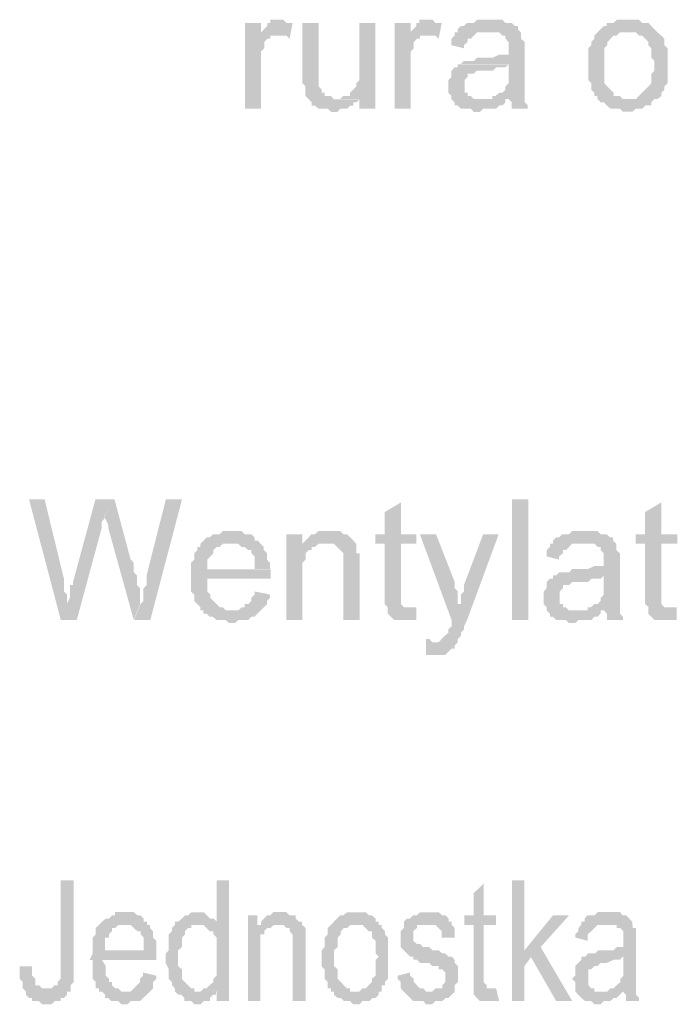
# Model space of a CAD drawing. Header units: millimetres. Extents: x -523 to 1404227, y -783705 to 1038705.
# Tile 244 of 256: x 422213 to 423090, y 245686 to 246999. Entities that reach past the tile are written whole.
import ezdxf

# ---------------------------------------------------------------- set-up
doc = ezdxf.new("R2010")
doc.units = ezdxf.units.MM
doc.linetypes.add('ACAD_ISO08W100', pattern=[36, 24, -3, 6, -3])
doc.layers.add('!!ELEKTRYKA', color=7, linetype='Continuous')

msp = doc.modelspace()

# ---------------------------------------------------------------- hatches: boundary and pattern name
at = {"layer": '!!ELEKTRYKA', "linetype": 'ACAD_ISO08W100'}
for points in [[(422535.01, 246994.28), (422513.46, 246994.28), (422513.46, 246880), (422535.01, 246880), (422535.01, 246939.25), (422535.01, 246943.48), (422535.01, 246947.71), (422535.01, 246951.93), (422535.01, 246956.16), (422539.15, 246960.39), (422539.15, 246964.61), (422539.15, 246964.61), (422539.15, 246968.84), (422543.3, 246973.07), (422547.44, 246973.07), (422547.44, 246977.29), (422551.58, 246977.29), (422555.73, 246977.29), (422535.01, 246977.29)], [(422560.54, 246998.47), (422556.4, 246998.47), (422551.43, 246998.47), (422547.28, 246998.47), (422547.28, 246994.24), (422543.14, 246994.24), (422543.14, 246990.02), (422539, 246985.79), (422534.86, 246981.57), (422534.86, 246977.26), (422556.4, 246977.26), (422560.54, 246977.26), (422564.68, 246977.26), (422568.83, 246977.26), (422572.97, 246973.03), (422577.11, 246994.24), (422572.97, 246994.24), (422568.83, 246994.24), (422564.68, 246998.47), (422564.68, 246998.47)], [(422611.59, 246994.18), (422590.06, 246994.18), (422590.06, 246922.21), (422590.06, 246922.21), (422590.06, 246917.99), (422590.06, 246913.76), (422594.2, 246909.54), (422594.2, 246905.31), (422594.2, 246901.09), (422594.2, 246896.87), (422598.34, 246892.56), (422598.34, 246892.56), (422602.48, 246888.33), (422602.48, 246884.11), (422606.62, 246884.11), (422611.59, 246879.89), (422615.73, 246879.89), (422619.88, 246879.89), (422624.02, 246879.89), (422628.16, 246875.66), (422632.3, 246875.66), (422632.3, 246875.66), (422636.44, 246875.66), (422640.58, 246879.89), (422644.72, 246879.89), (422649.69, 246879.89), (422653.83, 246884.11), (422657.97, 246884.11), (422657.97, 246888.33), (422662.11, 246888.33), (422666.26, 246892.56), (422636.44, 246892.56), (422632.3, 246892.56), (422628.16, 246896.87), (422624.02, 246896.87), (422619.88, 246896.87), (422619.88, 246901.09), (422615.73, 246901.09), (422615.73, 246905.31), (422611.59, 246909.54), (422611.59, 246913.76), (422611.59, 246917.99), (422611.59, 246922.21), (422611.59, 246926.43), (422611.59, 246930.66)], [(422687.49, 246994.18), (422665.96, 246994.18), (422665.96, 246934.9), (422665.96, 246930.68), (422665.96, 246926.46), (422665.96, 246922.24), (422665.96, 246918.02), (422661.82, 246913.79), (422661.82, 246909.57), (422661.82, 246909.57), (422657.68, 246905.27), (422653.54, 246901.04), (422653.54, 246896.82), (422653.54, 246896.82), (422665.96, 246896.82), (422665.96, 246879.93), (422687.49, 246879.93)], [(422734.4, 246994.21), (422712.89, 246994.21), (422712.89, 246879.85), (422734.4, 246879.85), (422734.4, 246939.18), (422734.4, 246943.4), (422734.4, 246947.62), (422734.4, 246951.84), (422734.4, 246956.06), (422738.54, 246960.28), (422738.54, 246964.59), (422738.54, 246964.59), (422738.54, 246968.81), (422742.68, 246973.03), (422746.81, 246973.03), (422746.81, 246977.25), (422750.95, 246977.25), (422755.09, 246977.25), (422734.4, 246977.25)], [(422759.24, 246998.5), (422755.1, 246998.5), (422750.14, 246998.5), (422746, 246998.5), (422746, 246994.28), (422741.86, 246994.28), (422741.86, 246990.06), (422737.73, 246985.76), (422733.59, 246981.54), (422733.59, 246977.32), (422755.1, 246977.32), (422759.24, 246977.32), (422763.37, 246977.32), (422767.51, 246977.32), (422771.65, 246973.1), (422775.78, 246994.28), (422771.65, 246994.28), (422767.51, 246994.28), (422763.37, 246998.5), (422763.37, 246998.5)], [(422839.25, 246998.47), (422839.25, 246998.47), (422835.11, 246998.47), (422830.98, 246998.47), (422826.85, 246998.47), (422822.71, 246998.47), (422818.58, 246994.25), (422813.61, 246994.25), (422809.48, 246994.25), (422805.34, 246990.04), (422801.21, 246990.04), (422797.07, 246985.82), (422797.07, 246981.6), (422835.11, 246981.6), (422839.25, 246981.6), (422843.38, 246981.6), (422847.52, 246981.6), (422852.48, 246981.6), (422856.62, 246977.3), (422860.75, 246977.3), (422860.75, 246973.08), (422860.75, 246973.08), (422864.88, 246968.87), (422864.88, 246964.65), (422864.88, 246960.43), (422864.88, 246960.43), (422864.88, 246951.91), (422864.88, 246951.91), (422860.75, 246951.91), (422856.62, 246951.91), (422856.62, 246951.91), (422852.48, 246951.91), (422843.38, 246947.7), (422839.25, 246947.7), (422835.11, 246947.7), (422830.98, 246947.7), (422822.71, 246947.7), (422818.58, 246943.48), (422813.61, 246943.48), (422813.61, 246943.48), (422809.48, 246943.48), (422805.34, 246943.48), (422801.21, 246939.26), (422864.88, 246939.26), (422864.88, 246930.74), (422864.88, 246926.53), (422864.88, 246922.31), (422864.88, 246918.09), (422864.88, 246913.87), (422860.75, 246909.57), (422860.75, 246909.57), (422860.75, 246905.36), (422856.62, 246901.14), (422852.48, 246901.14), (422847.52, 246896.92), (422843.38, 246896.92), (422843.38, 246892.7), (422864.88, 246892.7), (422864.88, 246892.7), (422869.02, 246888.4), (422869.02, 246884.19), (422869.02, 246879.97), (422890.52, 246879.97), (422890.52, 246879.97), (422890.52, 246884.19), (422886.39, 246888.4), (422886.39, 246892.7), (422886.39, 246896.92), (422886.39, 246896.92), (422886.39, 246901.14), (422886.39, 246905.36), (422886.39, 246909.57), (422886.39, 246913.87), (422886.39, 246922.31), (422886.39, 246926.53), (422886.39, 246956.13), (422886.39, 246956.13), (422886.39, 246960.43), (422886.39, 246964.65), (422886.39, 246968.87), (422881.42, 246973.08), (422881.42, 246973.08), (422881.42, 246977.3), (422881.42, 246981.6), (422877.29, 246985.82), (422877.29, 246990.04), (422873.15, 246990.04), (422869.02, 246994.25), (422864.88, 246994.25), (422860.75, 246994.25), (422856.62, 246998.47), (422852.48, 246998.47), (422847.52, 246998.47), (422843.38, 246998.47)], [(423025.5, 246998.53), (423025.5, 246998.53), (423017.25, 246998.53), (423013.12, 246998.53), (423008.99, 246998.53), (423004.86, 246994.24), (423000.73, 246994.24), (422995.78, 246994.24), (422995.78, 246990.03), (422991.65, 246990.03), (422987.52, 246985.82), (422987.52, 246985.82), (422983.39, 246981.52), (423025.5, 246981.52), (423025.5, 246981.52), (423029.63, 246981.52), (423034.59, 246981.52), (423038.72, 246977.31), (423042.85, 246977.31), (423046.98, 246973.1), (423046.98, 246973.1), (423051.1, 246968.89), (423051.1, 246964.59), (423055.23, 246960.38), (423055.23, 246956.17), (423055.23, 246951.96), (423055.23, 246947.67), (423059.36, 246943.45), (423059.36, 246939.24), (423059.36, 246939.24), (423059.36, 246930.74), (423055.23, 246926.52), (423055.23, 246922.31), (423055.23, 246918.1), (423055.23, 246913.81), (423051.1, 246909.6), (423051.1, 246909.6), (423046.98, 246905.38), (423046.98, 246905.38), (423042.85, 246901.09), (423038.72, 246896.88), (423038.72, 246896.88), (423034.59, 246892.67), (423029.63, 246892.67), (423025.5, 246892.67), (422983.39, 246892.67), (422987.52, 246888.45), (422991.65, 246888.45), (422995.78, 246884.16), (422995.78, 246884.16), (423000.73, 246879.95), (423004.86, 246879.95), (423008.99, 246879.95), (423013.12, 246879.95), (423017.25, 246875.74), (423025.5, 246875.74), (423025.5, 246875.74), (423029.63, 246875.74), (423034.59, 246879.95), (423038.72, 246879.95), (423042.85, 246879.95), (423046.98, 246884.16), (423051.1, 246884.16), (423055.23, 246884.16), (423055.23, 246888.45), (423059.36, 246892.67), (423063.49, 246892.67), (423068.45, 246896.88), (423068.45, 246901.09), (423072.58, 246905.38), (423072.58, 246905.38), (423072.58, 246909.6), (423076.7, 246913.81), (423076.7, 246913.81), (423076.7, 246918.1), (423076.7, 246922.31), (423076.7, 246930.74), (423076.7, 246935.03), (423076.7, 246939.24), (423076.7, 246943.45), (423076.7, 246947.67), (423076.7, 246951.96), (423076.7, 246956.17), (423076.7, 246960.38), (423072.58, 246964.59), (423072.58, 246968.89), (423072.58, 246973.1), (423068.45, 246977.31), (423063.49, 246981.52), (423063.49, 246981.52), (423059.36, 246985.82), (423055.23, 246990.03), (423055.23, 246990.03), (423051.1, 246994.24), (423046.98, 246994.24), (423042.85, 246994.24), (423038.72, 246998.53), (423034.59, 246998.53), (423029.63, 246998.53)], [(422797.06, 246981.54), (422792.93, 246981.54), (422792.93, 246977.32), (422788.79, 246973.1), (422788.79, 246968.8), (422788.79, 246964.59), (422805.33, 246960.37), (422805.33, 246964.59), (422810.3, 246968.8), (422810.3, 246973.1), (422814.43, 246973.1), (422818.57, 246977.32), (422818.57, 246977.32), (422822.7, 246981.54), (422826.84, 246981.54), (422830.97, 246981.54), (422835.11, 246981.54)], [(422983.36, 246981.52), (422983.36, 246981.52), (422979.23, 246977.31), (422979.23, 246973.01), (422975.1, 246968.8), (422975.1, 246964.59), (422970.97, 246960.38), (422970.97, 246956.08), (422970.97, 246951.87), (422970.97, 246947.66), (422970.97, 246943.45), (422970.97, 246939.15), (422970.97, 246939.15), (422970.97, 246930.73), (422970.97, 246926.52), (422970.97, 246922.22), (422970.97, 246918.01), (422975.1, 246913.8), (422975.1, 246909.59), (422975.1, 246905.29), (422979.23, 246901.08), (422979.23, 246896.87), (422983.36, 246896.87), (422983.36, 246892.57), (423026.3, 246892.57), (423022.17, 246892.57), (423017.22, 246892.57), (423013.09, 246896.87), (423008.96, 246896.87), (423004.83, 246896.87), (423004.83, 246901.08), (423000.7, 246905.29), (423000.7, 246905.29), (422996.57, 246909.59), (422996.57, 246909.59), (422992.44, 246913.8), (422992.44, 246918.01), (422992.44, 246922.22), (422992.44, 246926.52), (422992.44, 246930.73), (422992.44, 246939.15), (422992.44, 246939.15), (422992.44, 246943.45), (422992.44, 246947.66), (422992.44, 246951.87), (422992.44, 246956.08), (422992.44, 246960.38), (422996.57, 246964.59), (422996.57, 246968.8), (423000.7, 246973.01), (423000.7, 246973.01), (423004.83, 246977.31), (423008.96, 246977.31), (423013.09, 246981.52), (423017.22, 246981.52), (423022.17, 246981.52), (423026.3, 246981.52)], [(422801.19, 246939.17), (422797.06, 246939.17), (422797.06, 246934.95), (422792.92, 246934.95), (422788.79, 246930.73), (422788.79, 246926.51), (422788.79, 246922.29), (422784.65, 246917.99), (422784.65, 246913.78), (422784.65, 246909.56), (422784.65, 246909.56), (422784.65, 246905.34), (422784.65, 246901.12), (422788.79, 246896.82), (422788.79, 246892.6), (422792.92, 246888.39), (422792.92, 246888.39), (422792.92, 246884.17), (422797.06, 246884.17), (422801.19, 246879.95), (422806.16, 246879.95), (422810.29, 246879.95), (422814.43, 246879.95), (422818.56, 246875.65), (422822.7, 246875.65), (422826.83, 246875.65), (422830.97, 246879.95), (422835.1, 246879.95), (422840.06, 246879.95), (422844.2, 246879.95), (422848.34, 246879.95), (422852.47, 246884.17), (422856.61, 246884.17), (422860.74, 246888.39), (422860.74, 246892.6), (422826.83, 246892.6), (422826.83, 246892.6), (422822.7, 246892.6), (422818.56, 246892.6), (422814.43, 246896.82), (422810.29, 246896.82), (422810.29, 246901.12), (422806.16, 246901.12), (422806.16, 246905.34), (422806.16, 246909.56), (422806.16, 246913.78), (422806.16, 246917.99), (422810.29, 246922.29), (422810.29, 246922.29), (422810.29, 246926.51), (422814.43, 246926.51), (422818.56, 246926.51), (422822.7, 246930.73), (422826.83, 246930.73), (422830.97, 246930.73), (422835.1, 246930.73), (422840.06, 246930.73), (422844.2, 246930.73), (422848.34, 246934.95), (422852.47, 246934.95), (422856.61, 246934.95), (422860.74, 246934.95), (422864.88, 246939.17)], [(422652.85, 246896.88), (422648.71, 246896.88), (422644.57, 246896.88), (422640.43, 246892.66), (422636.29, 246892.66), (422666.1, 246892.66), (422666.1, 246896.88)], [(422246.47, 246359.26), (422225.71, 246359.26), (422268.07, 246198.32), (422276.37, 246219.5), (422276.37, 246223.73), (422276.37, 246227.97), (422276.37, 246232.2), (422272.22, 246236.44), (422272.22, 246240.67), (422272.22, 246244.91), (422272.22, 246249.14), (422272.22, 246253.38)], [(422340.03, 246359.29), (422314.3, 246359.29), (422284.41, 246249.2), (422284.41, 246249.2), (422284.41, 246244.97), (422280.26, 246244.97), (422280.26, 246240.73), (422280.26, 246232.27), (422280.26, 246228.03), (422276.11, 246219.56), (422267.81, 246198.39), (422289.39, 246198.39), (422322.6, 246321.18), (422322.6, 246321.18), (422322.6, 246325.42), (422322.6, 246329.65), (422326.75, 246333.88), (422326.75, 246338.12)], [(422339.6, 246359.24), (422327.15, 246338.08), (422327.15, 246338.08), (422327.15, 246333.85), (422327.15, 246333.85), (422331.3, 246325.39), (422331.3, 246321.16), (422365.32, 246198.42), (422373.62, 246219.58), (422373.62, 246223.82), (422373.62, 246228.05), (422373.62, 246232.28), (422373.62, 246236.51), (422373.62, 246240.74), (422369.47, 246244.98), (422369.47, 246249.21), (422369.47, 246253.44), (422369.47, 246257.67), (422365.32, 246261.91), (422365.32, 246266.14), (422365.32, 246274.6), (422361.17, 246278.83)], [(422429.67, 246359.17), (422408.1, 246359.17), (422382.38, 246257.55), (422382.38, 246249.08), (422382.38, 246244.85), (422378.24, 246240.62), (422378.24, 246236.39), (422378.24, 246232.16), (422378.24, 246227.93), (422378.24, 246223.7), (422374.09, 246219.47), (422365.79, 246198.31), (422387.36, 246198.31)], [(422721.29, 246354.97), (422699.77, 246342.22), (422699.77, 246312.59), (422687.36, 246312.59), (422687.36, 246299.93), (422699.77, 246299.93), (422699.77, 246232.23), (422699.77, 246232.23), (422699.77, 246223.71), (422699.77, 246219.49), (422703.91, 246215.27), (422733.7, 246215.27), (422729.57, 246215.27), (422725.43, 246215.27), (422725.43, 246215.27), (422721.29, 246219.49), (422721.29, 246219.49), (422721.29, 246223.71), (422721.29, 246232.23), (422721.29, 246299.93), (422741.98, 246299.93), (422741.98, 246312.59), (422721.29, 246312.59)], [(423068.3, 246354.99), (423046.83, 246342.28), (423046.83, 246312.64), (423034.45, 246312.64), (423034.45, 246299.93), (423046.83, 246299.93), (423046.83, 246232.24), (423046.83, 246232.24), (423046.83, 246223.74), (423046.83, 246219.53), (423051.79, 246215.23), (423080.68, 246215.23), (423076.55, 246215.23), (423072.43, 246215.23), (423072.43, 246215.23), (423068.3, 246219.53), (423068.3, 246219.53), (423068.3, 246223.74), (423068.3, 246232.24), (423068.3, 246299.93), (423089.76, 246299.93), (423089.76, 246312.64), (423068.3, 246312.64)], [(422496.4, 246316.96), (422492.26, 246316.96), (422488.11, 246316.96), (422483.97, 246316.96), (422479.82, 246312.73), (422475.67, 246312.73), (422470.7, 246312.73), (422466.56, 246308.42), (422462.41, 246308.42), (422458.26, 246304.19), (422454.12, 246299.96), (422496.4, 246299.96), (422496.4, 246299.96), (422500.55, 246299.96), (422504.69, 246299.96), (422508.84, 246295.73), (422512.98, 246295.73), (422517.96, 246291.51), (422522.1, 246291.51), (422522.1, 246287.28), (422522.1, 246287.28), (422526.25, 246283.05), (422526.25, 246278.82), (422526.25, 246274.59), (422526.25, 246266.14), (422462.41, 246266.14), (422546.97, 246266.14), (422546.97, 246270.37), (422546.97, 246274.59), (422542.83, 246278.82), (422542.83, 246283.05), (422542.83, 246287.28), (422538.68, 246291.51), (422538.68, 246295.73), (422534.54, 246299.96), (422534.54, 246299.96), (422530.39, 246304.19), (422526.25, 246304.19), (422526.25, 246308.42), (422522.1, 246312.73), (422517.96, 246312.73), (422512.98, 246312.73), (422508.84, 246316.96), (422504.69, 246316.96), (422500.55, 246316.96)], [(422590.21, 246312.65), (422568.67, 246312.65), (422568.67, 246198.34), (422590.21, 246198.34), (422590.21, 246261.87), (422590.21, 246266.1), (422590.21, 246270.32), (422590.21, 246274.55), (422594.35, 246278.77), (422594.35, 246283), (422594.35, 246287.22), (422598.49, 246291.45), (422598.49, 246291.45), (422602.63, 246291.45), (422602.63, 246295.75), (422606.77, 246295.75), (422590.21, 246295.75)], [(422624.02, 246316.86), (422624.02, 246316.86), (422619.88, 246316.86), (422615.73, 246316.86), (422611.59, 246316.86), (422606.62, 246312.64), (422602.48, 246312.64), (422598.34, 246308.41), (422598.34, 246308.41), (422594.2, 246304.11), (422590.06, 246299.88), (422619.88, 246299.88), (422624.02, 246299.88), (422628.16, 246299.88), (422632.3, 246299.88), (422636.44, 246295.66), (422636.44, 246295.66), (422640.58, 246291.44), (422644.72, 246287.21), (422644.72, 246287.21), (422644.72, 246282.99), (422644.72, 246278.76), (422644.72, 246274.54), (422644.72, 246270.32), (422644.72, 246198.34), (422666.26, 246198.34), (422666.26, 246270.32), (422666.26, 246270.32), (422666.26, 246278.76), (422666.26, 246282.99), (422666.26, 246287.21), (422662.11, 246287.21), (422662.11, 246291.44), (422662.11, 246295.66), (422662.11, 246299.88), (422657.97, 246304.11), (422657.97, 246304.11), (422653.83, 246308.41), (422649.69, 246312.64), (422644.72, 246312.64), (422644.72, 246312.64), (422640.58, 246316.86), (422636.44, 246316.86), (422628.16, 246316.86)], [(422768.21, 246312.59), (422746.7, 246312.59), (422788.89, 246198.35), (422802.13, 246219.44), (422797.16, 246219.44), (422797.16, 246227.96), (422797.16, 246232.18), (422797.16, 246236.4), (422793.03, 246240.62), (422793.03, 246244.84), (422793.03, 246249.14)], [(422851.77, 246312.72), (422831.09, 246312.72), (422805.45, 246244.97), (422805.45, 246244.97), (422805.45, 246240.67), (422805.45, 246236.45), (422801.31, 246232.23), (422801.31, 246228.02), (422801.31, 246223.8), (422801.31, 246219.58), (422788.9, 246198.4), (422788.9, 246198.4), (422788.9, 246194.1), (422788.9, 246189.88), (422784.77, 246185.66), (422784.77, 246181.45), (422779.81, 246177.23), (422779.81, 246177.23), (422779.81, 246177.23), (422775.67, 246173.01), (422775.67, 246173.01), (422771.53, 246168.71), (422763.26, 246168.71), (422797.18, 246168.71), (422797.18, 246173.01), (422797.18, 246173.01), (422801.31, 246177.23), (422801.31, 246181.45), (422805.45, 246185.66), (422805.45, 246189.88), (422809.58, 246198.4)], [(422966.18, 246316.95), (422966.18, 246316.95), (422962.05, 246316.95), (422957.92, 246316.95), (422953.79, 246316.95), (422949.66, 246316.95), (422945.52, 246312.65), (422941.39, 246312.65), (422936.44, 246312.65), (422932.31, 246308.44), (422928.18, 246308.44), (422924.04, 246304.23), (422924.04, 246300.01), (422962.05, 246300.01), (422966.18, 246300.01), (422970.31, 246300.01), (422974.44, 246300.01), (422979.4, 246300.01), (422983.53, 246295.72), (422987.66, 246295.72), (422987.66, 246291.5), (422987.66, 246291.5), (422991.79, 246287.29), (422991.79, 246283.08), (422991.79, 246278.86), (422991.79, 246278.86), (422991.79, 246270.35), (422991.79, 246270.35), (422987.66, 246270.35), (422983.53, 246270.35), (422983.53, 246270.35), (422979.4, 246270.35), (422970.31, 246266.14), (422966.18, 246266.14), (422962.05, 246266.14), (422957.92, 246266.14), (422949.66, 246266.14), (422945.52, 246261.93), (422941.39, 246261.93), (422941.39, 246261.93), (422936.44, 246261.93), (422932.31, 246261.93), (422928.18, 246257.63), (422991.79, 246257.63), (422991.79, 246249.2), (422991.79, 246244.99), (422991.79, 246240.69), (422991.79, 246236.48), (422991.79, 246232.27), (422987.66, 246228.05), (422987.66, 246228.05), (422987.66, 246223.76), (422983.53, 246219.54), (422979.4, 246219.54), (422974.44, 246215.33), (422970.31, 246215.33), (422970.31, 246211.12), (422991.79, 246211.12), (422991.79, 246211.12), (422995.92, 246206.82), (422995.92, 246202.61), (422995.92, 246198.39), (423017.4, 246198.39), (423017.4, 246198.39), (423017.4, 246202.61), (423013.27, 246206.82), (423013.27, 246211.12), (423013.27, 246215.33), (423013.27, 246215.33), (423013.27, 246219.54), (423013.27, 246223.76), (423013.27, 246228.05), (423013.27, 246232.27), (423013.27, 246240.69), (423013.27, 246244.99), (423013.27, 246274.57), (423013.27, 246274.57), (423013.27, 246278.86), (423013.27, 246283.08), (423013.27, 246287.29), (423008.31, 246291.5), (423008.31, 246291.5), (423008.31, 246295.72), (423008.31, 246300.01), (423004.18, 246304.23), (423004.18, 246308.44), (423000.05, 246308.44), (422995.92, 246312.65), (422991.79, 246312.65), (422987.66, 246312.65), (422983.53, 246316.95), (422979.4, 246316.95), (422974.44, 246316.95), (422970.31, 246316.95)], [(422454.14, 246299.96), (422454.14, 246299.96), (422454.14, 246295.73), (422449.99, 246295.73), (422449.99, 246291.51), (422445.84, 246287.28), (422445.84, 246283.05), (422445.84, 246278.82), (422441.7, 246274.51), (422441.7, 246270.28), (422441.7, 246266.05), (422441.7, 246261.82), (422441.7, 246253.37), (422441.7, 246249.14), (422441.7, 246244.91), (422441.7, 246240.68), (422441.7, 246236.45), (422445.84, 246232.22), (422445.84, 246227.99), (422445.84, 246223.77), (422449.99, 246219.54), (422449.99, 246219.54), (422454.14, 246215.31), (422454.14, 246211.08), (422496.42, 246211.08), (422496.42, 246211.08), (422492.28, 246211.08), (422488.13, 246211.08), (422483.98, 246215.31), (422479.84, 246215.31), (422475.69, 246219.54), (422471.55, 246223.77), (422471.55, 246223.77), (422471.55, 246223.77), (422467.4, 246227.99), (422467.4, 246232.22), (422463.26, 246236.45), (422463.26, 246240.68), (422463.26, 246244.91), (422463.26, 246253.37), (422547.83, 246253.37), (422547.83, 246253.37), (422547.83, 246257.59), (422547.83, 246261.82), (422547.83, 246266.05), (422463.26, 246266.05), (422463.26, 246266.05), (422463.26, 246274.51), (422463.26, 246278.82), (422467.4, 246283.05), (422467.4, 246283.05), (422471.55, 246287.28), (422471.55, 246291.51), (422475.69, 246295.73), (422479.84, 246295.73), (422483.98, 246299.96), (422488.13, 246299.96), (422492.28, 246299.96), (422496.42, 246299.96)], [(422590.06, 246299.88), (422590.06, 246295.66), (422606.62, 246295.66), (422611.59, 246299.88), (422615.73, 246299.88), (422619.88, 246299.88)], [(422924.03, 246300), (422919.89, 246300), (422919.89, 246295.7), (422915.76, 246291.49), (422915.76, 246287.27), (422915.76, 246283.06), (422932.29, 246278.76), (422932.29, 246283.06), (422937.25, 246287.27), (422937.25, 246291.49), (422941.38, 246291.49), (422945.51, 246295.7), (422945.51, 246295.7), (422949.64, 246300), (422953.77, 246300), (422957.9, 246300), (422962.03, 246300)], [(422928.15, 246257.64), (422924.02, 246257.64), (422924.02, 246253.34), (422919.89, 246253.34), (422915.75, 246249.13), (422915.75, 246244.92), (422915.75, 246240.7), (422911.62, 246236.41), (422911.62, 246232.19), (422911.62, 246227.98), (422911.62, 246227.98), (422911.62, 246223.77), (422911.62, 246219.47), (422915.75, 246215.25), (422915.75, 246211.04), (422919.89, 246206.83), (422919.89, 246206.83), (422919.89, 246202.61), (422924.02, 246202.61), (422928.15, 246198.32), (422933.11, 246198.32), (422937.24, 246198.32), (422941.37, 246198.32), (422945.5, 246194.1), (422949.63, 246194.1), (422953.76, 246194.1), (422957.89, 246198.32), (422962.02, 246198.32), (422966.98, 246198.32), (422971.11, 246198.32), (422975.24, 246198.32), (422979.38, 246202.61), (422983.51, 246202.61), (422987.64, 246206.83), (422987.64, 246211.04), (422953.76, 246211.04), (422953.76, 246211.04), (422949.63, 246211.04), (422945.5, 246211.04), (422941.37, 246215.25), (422937.24, 246215.25), (422937.24, 246219.47), (422933.11, 246219.47), (422933.11, 246223.77), (422933.11, 246227.98), (422933.11, 246232.19), (422933.11, 246236.41), (422937.24, 246240.7), (422937.24, 246240.7), (422937.24, 246244.92), (422941.37, 246244.92), (422945.5, 246244.92), (422949.63, 246249.13), (422953.76, 246249.13), (422957.89, 246249.13), (422962.02, 246249.13), (422966.98, 246249.13), (422971.11, 246249.13), (422975.24, 246253.34), (422979.38, 246253.34), (422983.51, 246253.34), (422987.64, 246253.34), (422991.77, 246257.64)], [(422526.25, 246236.46), (422526.25, 246232.23), (422522.1, 246228), (422522.1, 246223.77), (422517.96, 246219.54), (422512.98, 246219.54), (422512.98, 246215.32), (422508.84, 246215.32), (422504.69, 246211.09), (422500.55, 246211.09), (422496.4, 246211.09), (422454.12, 246211.09), (422458.26, 246211.09), (422458.26, 246206.86), (422462.41, 246206.86), (422466.56, 246202.63), (422470.7, 246202.63), (422475.67, 246198.4), (422479.82, 246198.4), (422483.97, 246198.4), (422488.11, 246198.4), (422492.26, 246194.18), (422496.4, 246194.18), (422500.55, 246194.18), (422504.69, 246198.4), (422508.84, 246198.4), (422512.98, 246198.4), (422517.96, 246198.4), (422522.1, 246202.63), (422526.25, 246202.63), (422530.39, 246206.86), (422530.39, 246206.86), (422534.54, 246211.09), (422538.68, 246215.32), (422538.68, 246215.32), (422542.83, 246219.54), (422542.83, 246223.77), (422546.97, 246228), (422546.97, 246232.23)], [(422741.98, 246215.32), (422737.85, 246215.32), (422733.71, 246215.32), (422703.92, 246215.32), (422703.92, 246211.1), (422703.92, 246211.1), (422703.92, 246206.88), (422708.06, 246202.66), (422712.19, 246198.36), (422716.33, 246198.36), (422716.33, 246198.36), (422725.43, 246198.36), (422729.57, 246198.36), (422729.57, 246198.36), (422733.71, 246198.36), (422737.85, 246198.36), (422741.98, 246198.36)], [(423088.98, 246215.36), (423084.85, 246215.36), (423080.73, 246215.36), (423051.01, 246215.36), (423051.01, 246211.06), (423051.01, 246211.06), (423051.01, 246206.85), (423055.14, 246202.65), (423059.27, 246198.35), (423063.39, 246198.35), (423063.39, 246198.35), (423072.47, 246198.35), (423076.6, 246198.35), (423076.6, 246198.35), (423080.73, 246198.35), (423084.85, 246198.35), (423088.98, 246198.35)], [(422754.98, 246172.98), (422754.98, 246151.8), (422759.12, 246151.8), (422763.25, 246151.8), (422767.39, 246151.8), (422771.53, 246151.8), (422776.49, 246151.8), (422780.63, 246151.8), (422784.76, 246156.02), (422784.76, 246156.02), (422788.9, 246160.24), (422793.03, 246160.24), (422793.03, 246164.46), (422797.17, 246168.68), (422763.25, 246168.68), (422763.25, 246168.68), (422759.12, 246172.98)], [(422285.3, 245851.18), (422267.86, 245851.18), (422267.86, 245741.08), (422267.86, 245736.85), (422267.86, 245728.38), (422267.86, 245724.14), (422267.86, 245719.91), (422267.86, 245719.91), (422263.71, 245715.67), (422263.71, 245711.44), (422259.56, 245711.44), (422255.41, 245707.2), (422255.41, 245707.2), (422247.1, 245707.2), (422281.15, 245702.97), (422281.15, 245707.2), (422281.15, 245711.44), (422285.3, 245715.67), (422285.3, 245719.91), (422285.3, 245724.14), (422285.3, 245728.38), (422285.3, 245736.85), (422285.3, 245741.08)], [(422492.26, 245851.21), (422475.68, 245851.21), (422475.68, 245791.93), (422449.98, 245791.93), (422449.98, 245791.93), (422454.12, 245791.93), (422458.27, 245791.93), (422462.42, 245787.7), (422466.56, 245783.47), (422471.54, 245783.47), (422471.54, 245779.24), (422471.54, 245779.24), (422475.68, 245775.02), (422475.68, 245770.79), (422475.68, 245766.56), (422475.68, 245762.33), (422475.68, 245758.1), (422475.68, 245749.65), (422475.68, 245745.42), (422475.68, 245745.42), (422475.68, 245736.96), (422475.68, 245732.73), (422475.68, 245728.42), (422475.68, 245724.19), (422471.54, 245719.97), (422471.54, 245715.74), (422471.54, 245715.74), (422466.56, 245711.51), (422462.42, 245707.28), (422458.27, 245707.28), (422475.68, 245703.05), (422475.68, 245690.37), (422492.26, 245690.37)], [(422831.68, 245846.96), (422818.45, 245834.22), (422818.45, 245804.62), (422806.05, 245804.62), (422806.05, 245791.89), (422818.45, 245791.89), (422818.45, 245724.16), (422818.45, 245724.16), (422818.45, 245715.65), (422818.45, 245711.43), (422818.45, 245707.21), (422818.45, 245702.99), (422844.08, 245707.21), (422839.95, 245707.21), (422835.81, 245707.21), (422835.81, 245711.43), (422835.81, 245711.43), (422831.68, 245715.65), (422831.68, 245724.16), (422831.68, 245791.89), (422848.22, 245791.89), (422848.22, 245804.62), (422831.68, 245804.62)], [(422886.06, 245851.18), (422869.53, 245851.18), (422869.53, 245690.26), (422886.06, 245690.26), (422886.06, 245736.87), (422895.15, 245749.6), (422886.06, 245758.03)], [(422352.93, 245808.87), (422348.78, 245808.87), (422344.63, 245808.87), (422340.48, 245808.87), (422340.48, 245804.56), (422336.33, 245804.56), (422332.18, 245800.32), (422328.03, 245800.32), (422323.05, 245796.09), (422318.9, 245791.86), (422352.93, 245791.86), (422352.93, 245791.86), (422357.08, 245791.86), (422361.23, 245791.86), (422365.38, 245787.63), (422370.36, 245783.39), (422374.51, 245783.39), (422374.51, 245779.16), (422374.51, 245779.16), (422378.66, 245774.93), (422378.66, 245770.69), (422378.66, 245766.46), (422378.66, 245758), (422328.03, 245758), (422310.6, 245758), (422310.6, 245753.76), (422306.45, 245745.3), (422310.6, 245745.3), (422310.6, 245736.83), (422310.6, 245732.6), (422310.6, 245728.37), (422310.6, 245724.13), (422310.6, 245719.9), (422314.75, 245715.67), (422314.75, 245711.43), (422314.75, 245707.2), (422318.9, 245707.2), (422318.9, 245702.97), (422352.93, 245702.97), (422352.93, 245702.97), (422348.78, 245702.97), (422344.63, 245707.2), (422340.48, 245707.2), (422336.33, 245711.43), (422336.33, 245715.67), (422336.33, 245715.67), (422332.18, 245715.67), (422332.18, 245719.9), (422328.03, 245724.13), (422328.03, 245728.37), (422328.03, 245732.6), (422328.03, 245736.83), (422323.05, 245745.3), (422395.25, 245745.3), (422395.25, 245749.53), (422395.25, 245753.76), (422395.25, 245758), (422395.25, 245762.23), (422395.25, 245766.46), (422395.25, 245770.69), (422391.1, 245774.93), (422391.1, 245779.16), (422391.1, 245783.39), (422386.95, 245787.63), (422386.95, 245791.86), (422382.81, 245791.86), (422382.81, 245796.09), (422378.66, 245796.09), (422378.66, 245800.32), (422374.51, 245804.56), (422370.36, 245804.56), (422365.38, 245808.87), (422361.23, 245808.87), (422357.08, 245808.87)], [(422450.18, 245808.83), (422446.04, 245808.83), (422441.89, 245808.83), (422437.74, 245804.6), (422433.6, 245804.6), (422429.45, 245800.37), (422429.45, 245800.37), (422424.47, 245796.14), (422420.33, 245796.14), (422420.33, 245791.91), (422416.18, 245787.68), (422416.18, 245783.45), (422412.03, 245779.22), (422412.03, 245774.99), (422412.03, 245770.77), (422412.03, 245766.54), (422412.03, 245762.31), (422412.03, 245758.08), (422407.89, 245753.85), (422407.89, 245749.62), (422407.89, 245745.39), (422407.89, 245741.16), (422412.03, 245732.62), (422412.03, 245728.39), (422412.03, 245724.16), (422412.03, 245719.93), (422416.18, 245715.7), (422416.18, 245711.47), (422416.18, 245711.47), (422420.33, 245707.24), (422420.33, 245703.01), (422450.18, 245703.01), (422450.18, 245703.01), (422446.04, 245703.01), (422446.04, 245707.24), (422441.89, 245707.24), (422437.74, 245711.47), (422433.6, 245715.7), (422433.6, 245715.7), (422429.45, 245719.93), (422429.45, 245724.16), (422429.45, 245728.39), (422429.45, 245732.62), (422424.47, 245736.93), (422424.47, 245741.16), (422424.47, 245749.62), (422424.47, 245753.85), (422424.47, 245758.08), (422429.45, 245762.31), (422429.45, 245766.54), (422429.45, 245770.77), (422429.45, 245774.99), (422433.6, 245779.22), (422433.6, 245783.45), (422437.74, 245787.68), (422441.89, 245787.68), (422441.89, 245791.91), (422446.04, 245791.91), (422450.18, 245791.91), (422475.89, 245791.91), (422475.89, 245796.14), (422471.75, 245800.37), (422466.77, 245800.37), (422462.62, 245804.6), (422462.62, 245804.6), (422458.48, 245808.83), (422454.33, 245808.83)], [(422560.54, 245808.9), (422560.54, 245808.9), (422556.4, 245808.9), (422551.43, 245808.9), (422547.28, 245804.6), (422543.14, 245804.6), (422543.14, 245804.6), (422539, 245800.37), (422534.86, 245796.14), (422534.86, 245791.92), (422560.54, 245791.92), (422560.54, 245791.92), (422564.68, 245791.92), (422568.83, 245787.69), (422572.97, 245787.69), (422572.97, 245783.47), (422577.11, 245779.24), (422577.11, 245779.24), (422577.11, 245775.02), (422577.11, 245770.79), (422577.11, 245766.57), (422577.11, 245762.26), (422577.11, 245690.34), (422594.51, 245690.34), (422594.51, 245762.26), (422594.51, 245762.26), (422594.51, 245770.79), (422594.51, 245775.02), (422594.51, 245779.24), (422594.51, 245783.47), (422594.51, 245783.47), (422594.51, 245787.69), (422589.54, 245791.92), (422589.54, 245796.14), (422585.4, 245796.14), (422581.25, 245800.37), (422581.25, 245804.6), (422577.11, 245804.6), (422572.97, 245804.6), (422568.83, 245808.9), (422564.68, 245808.9)], [(422661.96, 245808.84), (422657.82, 245808.84), (422653.68, 245808.84), (422649.54, 245808.84), (422644.57, 245804.61), (422644.57, 245804.61), (422640.43, 245804.61), (422636.29, 245800.39), (422632.15, 245796.17), (422628.01, 245791.95), (422661.96, 245791.95), (422661.96, 245791.95), (422666.1, 245791.95), (422670.24, 245791.95), (422674.38, 245787.72), (422678.52, 245783.5), (422682.66, 245783.5), (422682.66, 245779.2), (422682.66, 245774.97), (422687.63, 245770.75), (422687.63, 245766.53), (422687.63, 245762.3), (422687.63, 245758.08), (422687.63, 245753.86), (422691.77, 245749.55), (422687.63, 245745.33), (422687.63, 245736.88), (422687.63, 245732.66), (422687.63, 245728.44), (422687.63, 245724.22), (422682.66, 245719.99), (422682.66, 245719.99), (422682.66, 245715.69), (422678.52, 245711.47), (422678.52, 245711.47), (422674.38, 245707.24), (422670.24, 245707.24), (422666.1, 245703.02), (422661.96, 245703.02), (422695.91, 245703.02), (422695.91, 245707.24), (422695.91, 245711.47), (422700.05, 245711.47), (422700.05, 245715.69), (422704.19, 245719.99), (422704.19, 245724.22), (422704.19, 245728.44), (422704.19, 245732.66), (422704.19, 245736.88), (422704.19, 245745.33), (422704.19, 245749.55), (422704.19, 245753.86), (422704.19, 245758.08), (422704.19, 245762.3), (422704.19, 245766.53), (422704.19, 245770.75), (422704.19, 245774.97), (422700.05, 245779.2), (422700.05, 245783.5), (422695.91, 245787.72), (422695.91, 245791.95), (422691.77, 245791.95), (422691.77, 245796.17), (422687.63, 245796.17), (422687.63, 245800.39), (422682.66, 245804.61), (422678.52, 245804.61), (422674.38, 245808.84), (422670.24, 245808.84), (422666.1, 245808.84)], [(422755.09, 245808.83), (422755.09, 245808.83), (422750.96, 245808.83), (422746.82, 245808.83), (422742.68, 245804.61), (422737.72, 245804.61), (422733.58, 245800.39), (422729.44, 245800.39), (422729.44, 245800.39), (422725.31, 245796.17), (422725.31, 245791.95), (422725.31, 245787.65), (422721.17, 245783.43), (422721.17, 245779.21), (422721.17, 245774.99), (422721.17, 245770.77), (422721.17, 245766.55), (422721.17, 245762.25), (422725.31, 245758.03), (422725.31, 245758.03), (422729.44, 245753.81), (422729.44, 245753.81), (422733.58, 245749.59), (422733.58, 245749.59), (422737.72, 245749.59), (422737.72, 245745.37), (422742.68, 245745.37), (422746.82, 245741.15), (422755.09, 245741.15), (422759.23, 245741.15), (422763.37, 245736.93), (422771.64, 245736.93), (422771.64, 245732.63), (422776.61, 245732.63), (422780.74, 245728.41), (422780.74, 245728.41), (422780.74, 245724.19), (422780.74, 245719.97), (422780.74, 245715.75), (422776.61, 245711.53), (422776.61, 245707.22), (422771.64, 245707.22), (422767.5, 245707.22), (422763.37, 245703), (422759.23, 245703), (422725.31, 245703), (422729.44, 245698.79), (422733.58, 245694.57), (422733.58, 245694.57), (422737.72, 245690.35), (422742.68, 245690.35), (422746.82, 245690.35), (422750.96, 245690.35), (422755.09, 245686.13), (422759.23, 245686.13), (422759.23, 245686.13), (422763.37, 245686.13), (422767.5, 245690.35), (422771.64, 245690.35), (422776.61, 245690.35), (422780.74, 245694.57), (422784.88, 245694.57), (422789.02, 245698.79), (422789.02, 245698.79), (422793.15, 245703), (422793.15, 245707.22), (422793.15, 245711.53), (422797.29, 245715.75), (422797.29, 245719.97), (422797.29, 245724.19), (422797.29, 245728.41), (422797.29, 245732.63), (422797.29, 245736.93), (422793.15, 245741.15), (422793.15, 245741.15), (422793.15, 245745.37), (422789.02, 245749.59), (422784.88, 245749.59), (422784.88, 245749.59), (422780.74, 245753.81), (422780.74, 245753.81), (422776.61, 245753.81), (422771.64, 245758.03), (422763.37, 245758.03), (422759.23, 245762.25), (422759.23, 245762.25), (422750.96, 245762.25), (422746.82, 245766.55), (422742.68, 245766.55), (422742.68, 245766.55), (422737.72, 245770.77), (422737.72, 245774.99), (422737.72, 245779.21), (422737.72, 245783.43), (422737.72, 245783.43), (422742.68, 245787.65), (422742.68, 245791.95), (422746.82, 245791.95), (422750.96, 245791.95), (422759.23, 245791.95), (422789.02, 245796.17), (422784.88, 245796.17), (422784.88, 245800.39), (422780.74, 245804.61), (422776.61, 245804.61), (422776.61, 245804.61), (422771.64, 245808.83), (422767.5, 245808.83), (422763.37, 245808.83)], [(422995.84, 245808.86), (422995.84, 245808.86), (422991.71, 245808.86), (422987.58, 245808.86), (422983.45, 245808.86), (422979.32, 245804.65), (422975.19, 245804.65), (422970.24, 245804.65), (422966.11, 245800.44), (422966.11, 245800.44), (422966.11, 245796.23), (422961.98, 245796.23), (422961.98, 245791.93), (422957.85, 245787.72), (422957.85, 245783.51), (422953.72, 245779.29), (422953.72, 245775), (422970.24, 245770.79), (422970.24, 245775), (422970.24, 245779.29), (422975.19, 245783.51), (422975.19, 245783.51), (422979.32, 245787.72), (422979.32, 245787.72), (422983.45, 245791.93), (422983.45, 245791.93), (422991.71, 245791.93), (422995.84, 245791.93), (423029.71, 245791.93), (423029.71, 245796.23), (423025.58, 245800.44), (423021.45, 245804.65), (423017.32, 245804.65), (423017.32, 245804.65), (423013.19, 245808.86), (423009.06, 245808.86), (423004.93, 245808.86)], [(422530.03, 245804.68), (422517.6, 245804.68), (422517.6, 245690.41), (422534.18, 245690.41), (422534.18, 245753.88), (422534.18, 245753.88), (422534.18, 245758.11), (422534.18, 245766.56), (422534.18, 245770.79), (422534.18, 245775.01), (422534.18, 245779.32), (422539.15, 245779.32), (422539.15, 245783.55), (422543.29, 245787.77), (422547.44, 245787.77), (422530.03, 245792)], [(422788.9, 245796.17), (422759.12, 245791.95), (422759.12, 245791.95), (422763.26, 245791.95), (422767.39, 245791.95), (422771.53, 245787.73), (422771.53, 245787.73), (422775.67, 245783.51), (422775.67, 245779.21), (422775.67, 245774.99), (422793.04, 245774.99), (422793.04, 245779.21), (422793.04, 245783.51), (422793.04, 245787.73), (422788.9, 245791.95)], [(422945.59, 245804.66), (422924.11, 245804.66), (422886.09, 245758.05), (422894.36, 245749.62), (422928.24, 245690.37), (422949.72, 245690.37), (422907.58, 245762.35)], [(422318.89, 245791.93), (422318.89, 245791.93), (422314.74, 245787.7), (422314.74, 245783.46), (422314.74, 245779.23), (422310.59, 245775), (422310.59, 245770.77), (422310.59, 245766.53), (422310.59, 245762.3), (422310.59, 245758.07), (422327.19, 245758.07), (422327.19, 245762.3), (422327.19, 245770.77), (422327.19, 245775), (422332.17, 245775), (422332.17, 245779.23), (422336.32, 245783.46), (422336.32, 245787.7), (422340.47, 245787.7), (422344.62, 245791.93), (422348.77, 245791.93), (422352.92, 245791.93)], [(422534.86, 245791.93), (422530.72, 245791.93), (422547.29, 245787.71), (422552.26, 245791.93), (422556.4, 245791.93), (422560.54, 245791.93)], [(422628.01, 245791.91), (422628.01, 245791.91), (422623.87, 245787.68), (422623.87, 245783.38), (422623.87, 245779.15), (422619.73, 245774.93), (422619.73, 245770.71), (422619.73, 245766.48), (422619.73, 245762.26), (422615.59, 245758.04), (422615.59, 245753.81), (422615.59, 245749.51), (422615.59, 245745.29), (422615.59, 245736.84), (422619.73, 245732.62), (422619.73, 245728.39), (422619.73, 245724.17), (422619.73, 245719.95), (422623.87, 245715.64), (422623.87, 245711.42), (422623.87, 245707.19), (422628.01, 245707.19), (422628.01, 245702.97), (422632.15, 245702.97), (422632.15, 245698.75), (422637.12, 245694.52), (422641.26, 245694.52), (422645.4, 245690.3), (422649.54, 245690.3), (422653.68, 245690.3), (422657.82, 245686.08), (422661.96, 245686.08), (422661.96, 245686.08), (422666.1, 245686.08), (422670.24, 245690.3), (422675.21, 245690.3), (422679.35, 245690.3), (422683.49, 245694.52), (422687.63, 245694.52), (422691.77, 245698.75), (422691.77, 245702.97), (422695.91, 245702.97), (422661.96, 245702.97), (422657.82, 245702.97), (422653.68, 245702.97), (422653.68, 245707.19), (422649.54, 245707.19), (422645.4, 245711.42), (422641.26, 245715.64), (422641.26, 245715.64), (422637.12, 245719.95), (422637.12, 245724.17), (422637.12, 245728.39), (422637.12, 245732.62), (422632.15, 245736.84), (422632.15, 245741.06), (422632.15, 245749.51), (422632.15, 245753.81), (422632.15, 245758.04), (422637.12, 245762.26), (422637.12, 245766.48), (422637.12, 245770.71), (422637.12, 245774.93), (422641.26, 245779.15), (422641.26, 245783.38), (422641.26, 245783.38), (422645.4, 245787.68), (422649.54, 245787.68), (422653.68, 245791.91), (422657.82, 245791.91), (422661.96, 245791.91)], [(423030.41, 245791.87), (422996.55, 245791.87), (423000.68, 245791.87), (423004.81, 245791.87), (423008.94, 245791.87), (423008.94, 245787.65), (423013.9, 245787.65), (423018.02, 245783.44), (423018.02, 245779.15), (423018.02, 245774.94), (423018.02, 245770.72), (423018.02, 245762.22), (423018.02, 245762.22), (423013.9, 245762.22), (423008.94, 245762.22), (423004.81, 245758), (423000.68, 245758), (422996.55, 245758), (422988.29, 245758), (422988.29, 245758), (422984.16, 245758), (422980.03, 245753.79), (422975.08, 245753.79), (422970.95, 245753.79), (422966.82, 245749.58), (422962.69, 245749.58), (423018.02, 245749.58), (423018.02, 245741.07), (423018.02, 245736.86), (423018.02, 245732.65), (423018.02, 245728.35), (423018.02, 245724.14), (423013.9, 245719.93), (423013.9, 245715.72), (423008.94, 245711.42), (423008.94, 245711.42), (423004.81, 245707.21), (423000.68, 245707.21), (422996.55, 245703), (422992.42, 245703), (422988.29, 245703), (423018.02, 245703), (423018.02, 245703), (423034.54, 245707.21), (423034.54, 245707.21), (423034.54, 245711.42), (423034.54, 245715.72), (423034.54, 245719.93), (423034.54, 245724.14), (423034.54, 245732.65), (423034.54, 245736.86), (423034.54, 245766.51), (423034.54, 245766.51), (423034.54, 245774.94), (423034.54, 245779.15), (423034.54, 245783.44), (423034.54, 245787.65), (423030.41, 245787.65), (423030.41, 245787.65)], [(422961.97, 245749.66), (422961.97, 245745.36), (422957.84, 245741.15), (422953.71, 245736.94), (422953.71, 245736.94), (422953.71, 245732.72), (422953.71, 245728.43), (422953.71, 245724.22), (422949.58, 245720), (422949.58, 245720), (422953.71, 245715.79), (422953.71, 245711.5), (422953.71, 245707.28), (422953.71, 245703.07), (422957.84, 245698.86), (422961.97, 245694.56), (422961.97, 245694.56), (422966.92, 245690.35), (422971.05, 245690.35), (422975.18, 245690.35), (422979.31, 245686.14), (422983.44, 245686.14), (422983.44, 245686.14), (422987.57, 245686.14), (422991.7, 245690.35), (422995.83, 245690.35), (423000.79, 245690.35), (423004.92, 245694.56), (423009.05, 245694.56), (423013.18, 245698.86), (423017.31, 245703.07), (422987.57, 245703.07), (422983.44, 245703.07), (422979.31, 245703.07), (422979.31, 245707.28), (422975.18, 245707.28), (422975.18, 245707.28), (422971.05, 245711.5), (422971.05, 245715.79), (422971.05, 245720), (422971.05, 245724.22), (422971.05, 245728.43), (422971.05, 245732.72), (422971.05, 245732.72), (422975.18, 245732.72), (422979.31, 245736.94), (422979.31, 245736.94), (422983.44, 245736.94), (422987.57, 245741.15), (422991.7, 245741.15), (422991.7, 245741.15), (422995.83, 245741.15), (423004.92, 245745.36), (423009.05, 245745.36), (423013.18, 245745.36), (423013.18, 245745.36), (423017.31, 245749.66)], [(422229.9, 245736.86), (422213.29, 245736.86), (422213.29, 245732.62), (422213.29, 245724.15), (422213.29, 245719.92), (422217.44, 245715.68), (422217.44, 245711.45), (422217.44, 245707.21), (422221.6, 245702.97), (422221.6, 245702.97), (422221.6, 245698.74), (422225.75, 245694.5), (422229.9, 245694.5), (422229.9, 245690.27), (422234.05, 245690.27), (422239.04, 245690.27), (422243.19, 245686.03), (422247.34, 245686.03), (422251.5, 245686.03), (422255.65, 245686.03), (422259.8, 245690.27), (422263.95, 245690.27), (422268.11, 245690.27), (422268.11, 245694.5), (422272.26, 245694.5), (422276.41, 245698.74), (422276.41, 245702.97), (422281.4, 245702.97), (422247.34, 245707.21), (422247.34, 245707.21), (422243.19, 245707.21), (422239.04, 245711.45), (422234.05, 245711.45), (422234.05, 245715.68), (422234.05, 245719.92), (422229.9, 245724.15), (422229.9, 245728.39), (422229.9, 245732.62)], [(422377.79, 245728.42), (422377.79, 245724.19), (422373.64, 245719.96), (422373.64, 245715.73), (422369.49, 245711.49), (422365.34, 245707.26), (422365.34, 245707.26), (422361.19, 245703.03), (422357.04, 245703.03), (422352.89, 245703.03), (422318.87, 245703.03), (422323.02, 245703.03), (422327.17, 245698.8), (422327.17, 245694.56), (422331.32, 245694.56), (422335.47, 245690.33), (422340.45, 245690.33), (422344.6, 245690.33), (422348.75, 245686.1), (422352.89, 245686.1), (422357.04, 245686.1), (422361.19, 245690.33), (422365.34, 245690.33), (422369.49, 245690.33), (422373.64, 245690.33), (422377.79, 245694.56), (422382.77, 245698.8), (422382.77, 245698.8), (422382.77, 245698.8), (422386.92, 245703.03), (422391.07, 245707.26), (422391.07, 245711.49), (422391.07, 245715.73), (422395.22, 245719.96), (422395.22, 245724.19)], [(422733.58, 245728.42), (422717.03, 245724.2), (422717.03, 245719.98), (422721.17, 245715.68), (422721.17, 245711.46), (422721.17, 245707.24), (422725.3, 245703.02), (422725.3, 245703.02), (422759.23, 245703.02), (422759.23, 245703.02), (422755.09, 245703.02), (422750.95, 245707.24), (422746.82, 245707.24), (422742.68, 245711.46), (422742.68, 245711.46), (422738.54, 245715.68), (422738.54, 245719.98), (422733.58, 245724.2)], [(422458.45, 245707.29), (422454.31, 245703.06), (422450.16, 245703.06), (422420.31, 245703.06), (422424.45, 245698.83), (422428.6, 245698.83), (422432.75, 245694.61), (422432.75, 245690.38), (422436.89, 245690.38), (422441.87, 245690.38), (422446.01, 245686.15), (422450.16, 245686.15), (422454.31, 245686.15), (422458.45, 245690.38), (422462.6, 245690.38), (422466.75, 245690.38), (422466.75, 245694.61), (422470.89, 245698.83), (422475.04, 245698.83), (422475.04, 245703.06)], [(422848.23, 245707.26), (422848.23, 245707.26), (422844.1, 245707.26), (422818.47, 245703.04), (422818.47, 245703.04), (422818.47, 245698.82), (422822.6, 245694.6), (422826.73, 245690.31), (422826.73, 245690.31), (422830.87, 245690.31), (422835, 245690.31), (422839.96, 245690.31), (422844.1, 245690.31), (422848.23, 245690.31), (422852.37, 245690.31)], [(423034.54, 245707.31), (423017.2, 245703.1), (423017.2, 245703.1), (423021.33, 245698.81), (423021.33, 245694.6), (423021.33, 245690.39), (423038.67, 245690.39), (423038.67, 245690.39), (423038.67, 245694.6), (423034.54, 245698.81), (423034.54, 245703.1)]]:
    msp.add_hatch(color=7, dxfattribs=at).paths.add_polyline_path(points)

# ---------------------------------------------------------------- linework, layer by layer
at = {"layer": '!!ELEKTRYKA', "color": 7, "linetype": 'ACAD_ISO08W100', "lineweight": -3}
msp.add_solid([(422869.53, 246198.31), (422869.53, 246359.15), (422891.02, 246198.31), (422891.02, 246359.15)], dxfattribs=at)

doc.saveas('drawing.dxf')
